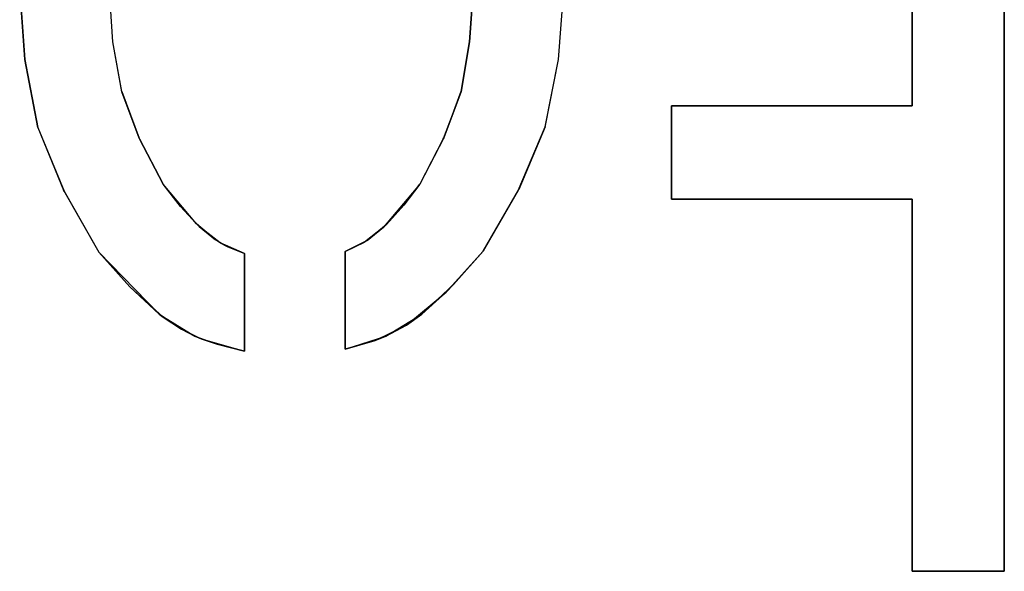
# Model space of a CAD drawing. Header units: inches. Extents: x 106 to 215, y -158 to -59.
# Tile 61 of 73: x 180.14 to 189.91, y -105.76 to -100.29. Entities that reach past the tile are written whole.
import ezdxf

# ---------------------------------------------------------------- set-up
doc = ezdxf.new("R2010")
doc.units = ezdxf.units.IN
doc.header["$MEASUREMENT"] = 0
doc.layers.add('_U+B808_U+C774_U+C5B4 1', color=7, linetype='Continuous')

# ---------------------------------------------------------------- blocks, each defined once
blk = doc.blocks.new('block 1004')
at = {"layer": '_U+B808_U+C774_U+C5B4 1', "color": 250, "lineweight": 25, "true_color": 0x333333}
for points in [[(186.6049, -101.1407), (186.6049, -102.0665)], [(186.6049, -101.1407), (186.6049, -101.1407)], [(186.6049, -102.0665), (186.6049, -101.1407)], [(186.6049, -101.1407), (186.6049, -101.1407)]]:
    blk.add_lwpolyline(points, dxfattribs=at)
blk = doc.blocks.new('block 1005')
at = {"layer": '_U+B808_U+C774_U+C5B4 1', "color": 250, "lineweight": 25, "true_color": 0x333333}
for points in [[(186.6049, -101.1407), (186.6049, -102.0665)], [(186.6049, -101.1407), (186.6049, -102.0665)], [(186.6049, -102.0665), (186.6049, -102.0665)], [(186.6049, -102.0665), (186.6049, -102.0665)]]:
    blk.add_lwpolyline(points, dxfattribs=at)
blk = doc.blocks.new('block 1006')
at = {"layer": '_U+B808_U+C774_U+C5B4 1', "color": 250, "lineweight": 25, "true_color": 0x333333}
for points in [[(186.6049, -102.0665), (188.9956, -102.0665)], [(186.6049, -102.0665), (186.6049, -102.0665)], [(188.9956, -102.0665), (186.6049, -102.0665)], [(186.6049, -102.0665), (186.6049, -102.0665)]]:
    blk.add_lwpolyline(points, dxfattribs=at)
blk = doc.blocks.new('block 1007')
at = {"layer": '_U+B808_U+C774_U+C5B4 1', "color": 250, "lineweight": 25, "true_color": 0x333333}
for points in [[(186.6049, -102.0665), (188.9956, -102.0665)], [(186.6049, -102.0665), (188.9956, -102.0665)], [(188.9956, -102.0665), (188.9956, -102.0665)], [(188.9956, -102.0665), (188.9956, -102.0665)]]:
    blk.add_lwpolyline(points, dxfattribs=at)
blk = doc.blocks.new('block 1008')
at = {"layer": '_U+B808_U+C774_U+C5B4 1', "color": 250, "lineweight": 25, "true_color": 0x333333}
for points in [[(188.9956, -102.0665), (188.9956, -105.7579)], [(188.9956, -102.0665), (188.9956, -102.0665)], [(188.9956, -105.7579), (188.9956, -102.0665)], [(188.9956, -102.0665), (188.9956, -102.0665)]]:
    blk.add_lwpolyline(points, dxfattribs=at)
blk = doc.blocks.new('block 1009')
at = {"layer": '_U+B808_U+C774_U+C5B4 1', "color": 250, "lineweight": 25, "true_color": 0x333333}
for points in [[(188.9956, -102.0665), (188.9956, -105.7579)], [(188.9956, -102.0665), (188.9956, -105.7579)], [(188.9956, -105.7579), (188.9956, -105.7579)], [(188.9956, -105.7579), (188.9956, -105.7579)]]:
    blk.add_lwpolyline(points, dxfattribs=at)
blk = doc.blocks.new('block 1010')
at = {"layer": '_U+B808_U+C774_U+C5B4 1', "color": 250, "lineweight": 25, "true_color": 0x333333}
for points in [[(188.9956, -105.7579), (189.9096, -105.7579)], [(188.9956, -105.7579), (188.9956, -105.7579)], [(189.9096, -105.7579), (188.9956, -105.7579)], [(188.9956, -105.7579), (188.9956, -105.7579)]]:
    blk.add_lwpolyline(points, dxfattribs=at)
blk = doc.blocks.new('block 1011')
at = {"layer": '_U+B808_U+C774_U+C5B4 1', "color": 250, "lineweight": 25, "true_color": 0x333333}
for points in [[(188.9956, -105.7579), (189.9096, -105.7579)], [(188.9956, -105.7579), (189.9096, -105.7579)], [(189.9096, -105.7579), (189.9096, -105.7579)], [(189.9096, -105.7579), (189.9096, -105.7579)]]:
    blk.add_lwpolyline(points, dxfattribs=at)
blk = doc.blocks.new('block 1012')
at = {"layer": '_U+B808_U+C774_U+C5B4 1', "color": 250, "lineweight": 25, "true_color": 0x333333}
for points in [[(189.9096, -105.7579), (189.9096, -94.8184)], [(189.9096, -94.8184), (189.9096, -105.7579)], [(189.9096, -105.7579), (189.9096, -105.7579)], [(189.9096, -105.7579), (189.9096, -105.7579)]]:
    blk.add_lwpolyline(points, dxfattribs=at)
blk = doc.blocks.new('block 1013')
at = {"layer": '_U+B808_U+C774_U+C5B4 1', "color": 250, "lineweight": 25, "true_color": 0x333333}
for points in [[(189.9096, -105.7579), (189.9096, -94.8184)], [(189.9096, -105.7579), (189.9096, -94.8184)], [(189.9096, -94.8184), (189.9096, -94.8184)], [(189.9096, -94.8184), (189.9096, -94.8184)]]:
    blk.add_lwpolyline(points, dxfattribs=at)
blk = doc.blocks.new('block 1187')
at = {"layer": '_U+B808_U+C774_U+C5B4 1', "color": 250, "lineweight": 25, "true_color": 0x333333}
for points in [[(183.3662, -103.5562), (183.6658, -103.4689)], [(183.6658, -103.4689), (183.3662, -103.5562)], [(183.3662, -103.5562), (183.3662, -103.5562)], [(183.3662, -103.5562), (183.3662, -103.5562)]]:
    blk.add_lwpolyline(points, dxfattribs=at)
blk = doc.blocks.new('block 1188')
at = {"layer": '_U+B808_U+C774_U+C5B4 1', "color": 250, "lineweight": 25, "true_color": 0x333333}
for points in [[(183.3662, -103.5562), (183.7705, -103.4265)], [(183.3662, -103.5562), (183.6658, -103.4689)], [(183.6658, -103.4689), (183.7705, -103.4265)], [(183.7705, -103.4265), (183.7705, -103.4265)]]:
    blk.add_lwpolyline(points, dxfattribs=at)
blk = doc.blocks.new('block 1189')
at = {"layer": '_U+B808_U+C774_U+C5B4 1', "color": 250, "lineweight": 25, "true_color": 0x333333}
for points in [[(183.6658, -103.4689), (183.9763, -103.3157)], [(183.7705, -103.4265), (183.9763, -103.3157)], [(183.9763, -103.3157), (183.9763, -103.3157)], [(183.7705, -103.4265), (183.6658, -103.4689)]]:
    blk.add_lwpolyline(points, dxfattribs=at)
blk = doc.blocks.new('block 1190')
at = {"layer": '_U+B808_U+C774_U+C5B4 1', "color": 250, "lineweight": 25, "true_color": 0x333333}
for points in [[(183.7705, -103.4265), (184.1266, -103.2083)], [(183.9763, -103.3157), (184.1266, -103.2083)], [(184.1266, -103.2083), (184.1266, -103.2083)], [(183.7705, -103.4265), (183.9763, -103.3157)]]:
    blk.add_lwpolyline(points, dxfattribs=at)
blk = doc.blocks.new('block 1191')
at = {"layer": '_U+B808_U+C774_U+C5B4 1', "color": 250, "lineweight": 25, "true_color": 0x333333}
for points in [[(183.9763, -103.3157), (184.3682, -102.9901)], [(184.1266, -103.2083), (184.3682, -102.9901)], [(184.3682, -102.9901), (184.3682, -102.9901)], [(184.1266, -103.2083), (183.9763, -103.3157)]]:
    blk.add_lwpolyline(points, dxfattribs=at)
blk = doc.blocks.new('block 1192')
at = {"layer": '_U+B808_U+C774_U+C5B4 1', "color": 250, "lineweight": 25, "true_color": 0x333333}
for points in [[(184.1266, -103.2083), (184.4416, -102.9142)], [(184.3682, -102.9901), (184.4416, -102.9142)], [(184.4416, -102.9142), (184.4416, -102.9142)], [(184.1266, -103.2083), (184.3682, -102.9901)]]:
    blk.add_lwpolyline(points, dxfattribs=at)
blk = doc.blocks.new('block 1193')
at = {"layer": '_U+B808_U+C774_U+C5B4 1', "color": 250, "lineweight": 25, "true_color": 0x333333}
for points in [[(184.3682, -102.9901), (184.7358, -102.5821)], [(184.4416, -102.9142), (184.7358, -102.5821)], [(184.7358, -102.5821), (184.7358, -102.5821)], [(184.4416, -102.9142), (184.3682, -102.9901)]]:
    blk.add_lwpolyline(points, dxfattribs=at)
blk = doc.blocks.new('block 1194')
at = {"layer": '_U+B808_U+C774_U+C5B4 1', "color": 250, "lineweight": 25, "true_color": 0x333333}
for points in [[(184.4416, -102.9142), (184.7358, -102.5821)], [(184.4416, -102.9142), (184.7358, -102.5821)], [(184.7358, -102.5821), (184.7358, -102.5821)], [(184.7358, -102.5821), (184.7358, -102.5821)]]:
    blk.add_lwpolyline(points, dxfattribs=at)
blk = doc.blocks.new('block 1195')
at = {"layer": '_U+B808_U+C774_U+C5B4 1', "color": 250, "lineweight": 25, "true_color": 0x333333}
for points in [[(184.7358, -102.5821), (185.0856, -101.9802)], [(184.7358, -102.5821), (185.0856, -101.9802)], [(185.0856, -101.9802), (185.0856, -101.9802)], [(184.7358, -102.5821), (184.7358, -102.5821)]]:
    blk.add_lwpolyline(points, dxfattribs=at)
blk = doc.blocks.new('block 1196')
at = {"layer": '_U+B808_U+C774_U+C5B4 1', "color": 250, "lineweight": 25, "true_color": 0x333333}
for points in [[(184.7358, -102.5821), (185.0904, -101.9725)], [(185.0856, -101.9802), (184.7358, -102.5821)], [(185.0856, -101.9802), (185.0904, -101.9725)], [(185.0904, -101.9725), (185.0904, -101.9725)]]:
    blk.add_lwpolyline(points, dxfattribs=at)
blk = doc.blocks.new('block 1197')
at = {"layer": '_U+B808_U+C774_U+C5B4 1', "color": 250, "lineweight": 25, "true_color": 0x333333}
for points in [[(185.0856, -101.9802), (185.3519, -101.352)], [(185.0904, -101.9725), (185.3519, -101.352)], [(185.3519, -101.352), (185.3519, -101.352)], [(185.0856, -101.9802), (185.0904, -101.9725)]]:
    blk.add_lwpolyline(points, dxfattribs=at)
blk = doc.blocks.new('block 1198')
at = {"layer": '_U+B808_U+C774_U+C5B4 1', "color": 250, "lineweight": 25, "true_color": 0x333333}
for points in [[(185.3519, -101.352), (185.0904, -101.9725)], [(185.0904, -101.9725), (185.3515, -101.3535)], [(185.3519, -101.352), (185.3515, -101.3535)], [(185.3515, -101.3535), (185.3515, -101.3535)]]:
    blk.add_lwpolyline(points, dxfattribs=at)
blk = doc.blocks.new('block 1199')
at = {"layer": '_U+B808_U+C774_U+C5B4 1', "color": 250, "lineweight": 25, "true_color": 0x333333}
for points in [[(185.3515, -101.3535), (185.4841, -100.6823)], [(185.3519, -101.352), (185.4841, -100.6823)], [(185.4841, -100.6823), (185.4841, -100.6823)], [(185.3519, -101.352), (185.3515, -101.3535)]]:
    blk.add_lwpolyline(points, dxfattribs=at)
blk = doc.blocks.new('block 1200')
at = {"layer": '_U+B808_U+C774_U+C5B4 1', "color": 250, "lineweight": 25, "true_color": 0x333333}
for points in [[(185.3519, -101.352), (185.4842, -100.6815)], [(185.3519, -101.352), (185.4841, -100.6823)], [(185.4841, -100.6823), (185.4842, -100.6815)], [(185.4842, -100.6815), (185.4842, -100.6815)]]:
    blk.add_lwpolyline(points, dxfattribs=at)
blk = doc.blocks.new('block 1201')
at = {"layer": '_U+B808_U+C774_U+C5B4 1', "color": 250, "lineweight": 25, "true_color": 0x333333}
for points in [[(185.4841, -100.6823), (185.5385, -99.9864)], [(185.4842, -100.6815), (185.5385, -99.9864)], [(185.5385, -99.9864), (185.5385, -99.9864)], [(185.4842, -100.6815), (185.4841, -100.6823)]]:
    blk.add_lwpolyline(points, dxfattribs=at)
blk = doc.blocks.new('block 1202')
at = {"layer": '_U+B808_U+C774_U+C5B4 1', "color": 250, "lineweight": 25, "true_color": 0x333333}
for points in [[(185.4842, -100.6815), (185.5385, -99.9864)], [(185.4842, -100.6815), (185.5385, -99.9864)], [(185.5385, -99.9864), (185.5385, -99.9864)], [(185.5385, -99.9864), (185.5385, -99.9864)]]:
    blk.add_lwpolyline(points, dxfattribs=at)
blk = doc.blocks.new('block 1237')
at = {"layer": '_U+B808_U+C774_U+C5B4 1', "color": 250, "lineweight": 25, "true_color": 0x333333}
for points in [[(180.1362, -99.9864), (180.1362, -99.9864)], [(180.1362, -99.9864), (180.1875, -100.683)], [(180.1362, -99.9864), (180.1875, -100.683)], [(180.1875, -100.683), (180.1875, -100.683)]]:
    blk.add_lwpolyline(points, dxfattribs=at)
blk = doc.blocks.new('block 1238')
at = {"layer": '_U+B808_U+C774_U+C5B4 1', "color": 250, "lineweight": 25, "true_color": 0x333333}
for points in [[(180.1875, -100.683), (180.1362, -99.9864)], [(180.1362, -99.9864), (180.1876, -100.6842)], [(180.1875, -100.683), (180.1876, -100.6842)], [(180.1876, -100.6842), (180.1876, -100.6842)]]:
    blk.add_lwpolyline(points, dxfattribs=at)
blk = doc.blocks.new('block 1239')
at = {"layer": '_U+B808_U+C774_U+C5B4 1', "color": 250, "lineweight": 25, "true_color": 0x333333}
for points in [[(180.1875, -100.683), (180.1876, -100.6842)], [(180.1875, -100.683), (180.3155, -101.356)], [(180.1876, -100.6842), (180.3155, -101.356)], [(180.3155, -101.356), (180.3155, -101.356)]]:
    blk.add_lwpolyline(points, dxfattribs=at)
blk = doc.blocks.new('block 1240')
at = {"layer": '_U+B808_U+C774_U+C5B4 1', "color": 250, "lineweight": 25, "true_color": 0x333333}
for points in [[(180.3155, -101.356), (180.1876, -100.6842)], [(180.1876, -100.6842), (180.3161, -101.3582)], [(180.3155, -101.356), (180.3161, -101.3582)], [(180.3161, -101.3582), (180.3161, -101.3582)]]:
    blk.add_lwpolyline(points, dxfattribs=at)
blk = doc.blocks.new('block 1241')
at = {"layer": '_U+B808_U+C774_U+C5B4 1', "color": 250, "lineweight": 25, "true_color": 0x333333}
for points in [[(180.3155, -101.356), (180.3161, -101.3582)], [(180.3155, -101.356), (180.5712, -101.9789)], [(180.3161, -101.3582), (180.5712, -101.9789)], [(180.5712, -101.9789), (180.5712, -101.9789)]]:
    blk.add_lwpolyline(points, dxfattribs=at)
blk = doc.blocks.new('block 1242')
at = {"layer": '_U+B808_U+C774_U+C5B4 1', "color": 250, "lineweight": 25, "true_color": 0x333333}
for points in [[(180.3155, -101.356), (180.5712, -101.9789)], [(180.3155, -101.356), (180.5766, -101.9878)], [(180.5712, -101.9789), (180.5766, -101.9878)], [(180.5766, -101.9878), (180.5766, -101.9878)]]:
    blk.add_lwpolyline(points, dxfattribs=at)
blk = doc.blocks.new('block 1243')
at = {"layer": '_U+B808_U+C774_U+C5B4 1', "color": 250, "lineweight": 25, "true_color": 0x333333}
for points in [[(180.5766, -101.9878), (180.5712, -101.9789)], [(180.5712, -101.9789), (180.9213, -102.5938)], [(180.5766, -101.9878), (180.9213, -102.5938)], [(180.9213, -102.5938), (180.9213, -102.5938)]]:
    blk.add_lwpolyline(points, dxfattribs=at)
blk = doc.blocks.new('block 1244')
at = {"layer": '_U+B808_U+C774_U+C5B4 1', "color": 250, "lineweight": 25, "true_color": 0x333333}
for points in [[(180.5766, -101.9878), (180.9213, -102.5938)], [(180.5766, -101.9878), (180.9213, -102.5938)], [(180.9213, -102.5938), (180.9213, -102.5938)], [(180.9213, -102.5938), (180.9213, -102.5938)]]:
    blk.add_lwpolyline(points, dxfattribs=at)
blk = doc.blocks.new('block 1245')
at = {"layer": '_U+B808_U+C774_U+C5B4 1', "color": 250, "lineweight": 25, "true_color": 0x333333}
for points in [[(180.9213, -102.5938), (180.9213, -102.5938)], [(180.9213, -102.5938), (181.2298, -102.9372)], [(180.9213, -102.5938), (181.2298, -102.9372)], [(181.2298, -102.9372), (181.2298, -102.9372)]]:
    blk.add_lwpolyline(points, dxfattribs=at)
blk = doc.blocks.new('block 1246')
at = {"layer": '_U+B808_U+C774_U+C5B4 1', "color": 250, "lineweight": 25, "true_color": 0x333333}
for points in [[(181.2298, -102.9372), (180.9213, -102.5938)], [(180.9213, -102.5938), (181.5218, -103.2068)], [(181.2298, -102.9372), (181.5218, -103.2068)], [(181.5218, -103.2068), (181.5218, -103.2068)]]:
    blk.add_lwpolyline(points, dxfattribs=at)
blk = doc.blocks.new('block 1247')
at = {"layer": '_U+B808_U+C774_U+C5B4 1', "color": 250, "lineweight": 25, "true_color": 0x333333}
for points in [[(181.2298, -102.9372), (181.5218, -103.2068)], [(181.2298, -102.9372), (181.5614, -103.2373)], [(181.5218, -103.2068), (181.5614, -103.2373)], [(181.5614, -103.2373), (181.5614, -103.2373)]]:
    blk.add_lwpolyline(points, dxfattribs=at)
blk = doc.blocks.new('block 1248')
at = {"layer": '_U+B808_U+C774_U+C5B4 1', "color": 250, "lineweight": 25, "true_color": 0x333333}
for points in [[(181.5614, -103.2373), (181.5218, -103.2068)], [(181.5218, -103.2068), (181.7431, -103.3576)], [(181.5614, -103.2373), (181.7431, -103.3576)], [(181.7431, -103.3576), (181.7431, -103.3576)]]:
    blk.add_lwpolyline(points, dxfattribs=at)
blk = doc.blocks.new('block 1249')
at = {"layer": '_U+B808_U+C774_U+C5B4 1', "color": 250, "lineweight": 25, "true_color": 0x333333}
for points in [[(181.7431, -103.3576), (181.5218, -103.2068)], [(181.5218, -103.2068), (181.8758, -103.425)], [(181.7431, -103.3576), (181.8758, -103.425)], [(181.8758, -103.425), (181.8758, -103.425)]]:
    blk.add_lwpolyline(points, dxfattribs=at)
blk = doc.blocks.new('block 1250')
at = {"layer": '_U+B808_U+C774_U+C5B4 1', "color": 250, "lineweight": 25, "true_color": 0x333333}
for points in [[(181.7431, -103.3576), (181.8758, -103.425)], [(181.7431, -103.3576), (181.939, -103.4516)], [(181.8758, -103.425), (181.939, -103.4516)], [(181.939, -103.4516), (181.939, -103.4516)]]:
    blk.add_lwpolyline(points, dxfattribs=at)
blk = doc.blocks.new('block 1251')
at = {"layer": '_U+B808_U+C774_U+C5B4 1', "color": 250, "lineweight": 25, "true_color": 0x333333}
for points in [[(181.939, -103.4516), (181.8758, -103.425)], [(181.8758, -103.425), (182.0952, -103.5064)], [(181.939, -103.4516), (182.0952, -103.5064)], [(182.0952, -103.5064), (182.0952, -103.5064)]]:
    blk.add_lwpolyline(points, dxfattribs=at)
blk = doc.blocks.new('block 1252')
at = {"layer": '_U+B808_U+C774_U+C5B4 1', "color": 250, "lineweight": 25, "true_color": 0x333333}
for points in [[(181.939, -103.4516), (182.0952, -103.5064)], [(181.939, -103.4516), (182.3662, -103.5734)], [(182.0952, -103.5064), (182.3662, -103.5734)], [(182.3662, -103.5734), (182.3662, -103.5734)]]:
    blk.add_lwpolyline(points, dxfattribs=at)
blk = doc.blocks.new('block 1253')
at = {"layer": '_U+B808_U+C774_U+C5B4 1', "color": 250, "lineweight": 25, "true_color": 0x333333}
for points in [[(182.3662, -103.5734), (182.0952, -103.5064)], [(182.0952, -103.5064), (182.3662, -103.5734)], [(182.3662, -103.5734), (182.3662, -103.5734)], [(182.3662, -103.5734), (182.3662, -103.5734)]]:
    blk.add_lwpolyline(points, dxfattribs=at)
blk = doc.blocks.new('block 1254')
at = {"layer": '_U+B808_U+C774_U+C5B4 1', "color": 250, "lineweight": 25, "true_color": 0x333333}
for points in [[(182.3662, -103.5734), (182.3662, -102.6069)], [(182.3662, -102.6069), (182.3662, -103.5734)], [(182.3662, -103.5734), (182.3662, -103.5734)], [(182.3662, -103.5734), (182.3662, -103.5734)]]:
    blk.add_lwpolyline(points, dxfattribs=at)
blk = doc.blocks.new('block 1255')
at = {"layer": '_U+B808_U+C774_U+C5B4 1', "color": 250, "lineweight": 25, "true_color": 0x333333}
for points in [[(182.3662, -103.5734), (182.3662, -102.6069)], [(182.3662, -103.5734), (182.3662, -102.6069)], [(182.3662, -102.6069), (182.3662, -102.6069)], [(182.3662, -102.6069), (182.3662, -102.6069)]]:
    blk.add_lwpolyline(points, dxfattribs=at)
blk = doc.blocks.new('block 2035')
at = {"layer": '_U+B808_U+C774_U+C5B4 1', "color": 250, "lineweight": 25, "true_color": 0x333333}
for points in [[(188.9956, -99.4356), (188.9956, -101.1407)], [(188.9956, -99.4356), (188.9956, -99.4356)], [(188.9956, -101.1407), (188.9956, -99.4356)], [(188.9956, -99.4356), (188.9956, -99.4356)]]:
    blk.add_lwpolyline(points, dxfattribs=at)
blk = doc.blocks.new('block 2036')
at = {"layer": '_U+B808_U+C774_U+C5B4 1', "color": 250, "lineweight": 25, "true_color": 0x333333}
for points in [[(188.9956, -99.4356), (188.9956, -101.1407)], [(188.9956, -99.4356), (188.9956, -101.1407)], [(188.9956, -101.1407), (188.9956, -101.1407)], [(188.9956, -101.1407), (188.9956, -101.1407)]]:
    blk.add_lwpolyline(points, dxfattribs=at)
blk = doc.blocks.new('block 2037')
at = {"layer": '_U+B808_U+C774_U+C5B4 1', "color": 250, "lineweight": 25, "true_color": 0x333333}
for points in [[(188.9956, -101.1407), (186.6049, -101.1407)], [(186.6049, -101.1407), (188.9956, -101.1407)], [(188.9956, -101.1407), (188.9956, -101.1407)], [(188.9956, -101.1407), (188.9956, -101.1407)]]:
    blk.add_lwpolyline(points, dxfattribs=at)
blk = doc.blocks.new('block 2038')
at = {"layer": '_U+B808_U+C774_U+C5B4 1', "color": 250, "lineweight": 25, "true_color": 0x333333}
for points in [[(188.9956, -101.1407), (186.6049, -101.1407)], [(188.9956, -101.1407), (186.6049, -101.1407)], [(186.6049, -101.1407), (186.6049, -101.1407)], [(186.6049, -101.1407), (186.6049, -101.1407)]]:
    blk.add_lwpolyline(points, dxfattribs=at)
blk = doc.blocks.new('block 2449')
at = {"layer": '_U+B808_U+C774_U+C5B4 1', "color": 250, "lineweight": 25, "true_color": 0x333333}
for points in [[(183.3662, -102.5877), (183.3662, -103.5562)], [(183.3662, -102.5877), (183.3662, -102.5877)], [(183.3662, -103.5562), (183.3662, -102.5877)], [(183.3662, -102.5877), (183.3662, -102.5877)]]:
    blk.add_lwpolyline(points, dxfattribs=at)
blk = doc.blocks.new('block 2450')
at = {"layer": '_U+B808_U+C774_U+C5B4 1', "color": 250, "lineweight": 25, "true_color": 0x333333}
for points in [[(183.3662, -102.5877), (183.3662, -103.5562)], [(183.3662, -102.5877), (183.3662, -103.5562)], [(183.3662, -103.5562), (183.3662, -103.5562)], [(183.3662, -103.5562), (183.3662, -103.5562)]]:
    blk.add_lwpolyline(points, dxfattribs=at)
blk = doc.blocks.new('block 2453')
at = {"layer": '_U+B808_U+C774_U+C5B4 1', "color": 250, "lineweight": 25, "true_color": 0x333333}
for points in [[(184.6362, -99.9981), (184.6023, -100.5062)], [(184.6362, -99.9981), (184.6023, -100.5062)], [(184.6362, -99.9981), (184.6362, -99.9981)], [(184.6023, -100.5062), (184.6023, -100.5062)]]:
    blk.add_lwpolyline(points, dxfattribs=at)
blk = doc.blocks.new('block 2454')
at = {"layer": '_U+B808_U+C774_U+C5B4 1', "color": 250, "lineweight": 25, "true_color": 0x333333}
for points in [[(184.6362, -99.9981), (184.6022, -100.5072)], [(184.6023, -100.5062), (184.6362, -99.9981)], [(184.6023, -100.5062), (184.6022, -100.5072)], [(184.6022, -100.5072), (184.6022, -100.5072)]]:
    blk.add_lwpolyline(points, dxfattribs=at)
blk = doc.blocks.new('block 2455')
at = {"layer": '_U+B808_U+C774_U+C5B4 1', "color": 250, "lineweight": 25, "true_color": 0x333333}
for points in [[(184.6023, -100.5062), (184.5167, -100.9997)], [(184.6022, -100.5072), (184.5167, -100.9997)], [(184.6023, -100.5062), (184.6022, -100.5072)], [(184.5167, -100.9997), (184.5167, -100.9997)]]:
    blk.add_lwpolyline(points, dxfattribs=at)
blk = doc.blocks.new('block 2456')
at = {"layer": '_U+B808_U+C774_U+C5B4 1', "color": 250, "lineweight": 25, "true_color": 0x333333}
for points in [[(184.6022, -100.5072), (184.5162, -101.0016)], [(184.5167, -100.9997), (184.6022, -100.5072)], [(184.5167, -100.9997), (184.5162, -101.0016)], [(184.5162, -101.0016), (184.5162, -101.0016)]]:
    blk.add_lwpolyline(points, dxfattribs=at)
blk = doc.blocks.new('block 2457')
at = {"layer": '_U+B808_U+C774_U+C5B4 1', "color": 250, "lineweight": 25, "true_color": 0x333333}
for points in [[(184.5167, -100.9997), (184.3449, -101.4609)], [(184.5162, -101.0016), (184.3449, -101.4609)], [(184.5167, -100.9997), (184.5162, -101.0016)], [(184.3449, -101.4609), (184.3449, -101.4609)]]:
    blk.add_lwpolyline(points, dxfattribs=at)
blk = doc.blocks.new('block 2458')
at = {"layer": '_U+B808_U+C774_U+C5B4 1', "color": 250, "lineweight": 25, "true_color": 0x333333}
for points in [[(184.5167, -100.9997), (184.3411, -101.4678)], [(184.5167, -100.9997), (184.3449, -101.4609)], [(184.3449, -101.4609), (184.3411, -101.4678)], [(184.3411, -101.4678), (184.3411, -101.4678)]]:
    blk.add_lwpolyline(points, dxfattribs=at)
blk = doc.blocks.new('block 2459')
at = {"layer": '_U+B808_U+C774_U+C5B4 1', "color": 250, "lineweight": 25, "true_color": 0x333333}
for points in [[(184.3449, -101.4609), (184.1088, -101.92)], [(184.3411, -101.4678), (184.1088, -101.92)], [(184.3411, -101.4678), (184.3449, -101.4609)], [(184.1088, -101.92), (184.1088, -101.92)]]:
    blk.add_lwpolyline(points, dxfattribs=at)
blk = doc.blocks.new('block 2460')
at = {"layer": '_U+B808_U+C774_U+C5B4 1', "color": 250, "lineweight": 25, "true_color": 0x333333}
for points in [[(184.3411, -101.4678), (184.1088, -101.92)], [(184.3411, -101.4678), (184.1088, -101.92)], [(184.1088, -101.92), (184.1088, -101.92)], [(184.1088, -101.92), (184.1088, -101.92)]]:
    blk.add_lwpolyline(points, dxfattribs=at)
blk = doc.blocks.new('block 2484')
at = {"layer": '_U+B808_U+C774_U+C5B4 1', "color": 250, "lineweight": 25, "true_color": 0x333333}
for points in [[(181.56, -101.92), (181.326, -101.4682)], [(181.56, -101.92), (181.326, -101.4682)], [(181.326, -101.4682), (181.326, -101.4682)], [(181.56, -101.92), (181.56, -101.92)]]:
    blk.add_lwpolyline(points, dxfattribs=at)
blk = doc.blocks.new('block 2485')
at = {"layer": '_U+B808_U+C774_U+C5B4 1', "color": 250, "lineweight": 25, "true_color": 0x333333}
for points in [[(181.326, -101.4682), (181.3223, -101.4616)], [(181.56, -101.92), (181.3223, -101.4616)], [(181.3223, -101.4616), (181.3223, -101.4616)], [(181.326, -101.4682), (181.56, -101.92)]]:
    blk.add_lwpolyline(points, dxfattribs=at)
blk = doc.blocks.new('block 2486')
at = {"layer": '_U+B808_U+C774_U+C5B4 1', "color": 250, "lineweight": 25, "true_color": 0x333333}
for points in [[(181.326, -101.4682), (181.1486, -101.0002)], [(181.3223, -101.4616), (181.1486, -101.0002)], [(181.1486, -101.0002), (181.1486, -101.0002)], [(181.326, -101.4682), (181.3223, -101.4616)]]:
    blk.add_lwpolyline(points, dxfattribs=at)
blk = doc.blocks.new('block 2487')
at = {"layer": '_U+B808_U+C774_U+C5B4 1', "color": 250, "lineweight": 25, "true_color": 0x333333}
for points in [[(181.1486, -101.0002), (181.3223, -101.4616)], [(181.1486, -101.0002), (181.1491, -101.0018)], [(181.3223, -101.4616), (181.1491, -101.0018)], [(181.1491, -101.0018), (181.1491, -101.0018)]]:
    blk.add_lwpolyline(points, dxfattribs=at)
blk = doc.blocks.new('block 2488')
at = {"layer": '_U+B808_U+C774_U+C5B4 1', "color": 250, "lineweight": 25, "true_color": 0x333333}
for points in [[(181.1486, -101.0002), (181.0618, -100.5074)], [(181.1491, -101.0018), (181.0618, -100.5074)], [(181.0618, -100.5074), (181.0618, -100.5074)], [(181.1486, -101.0002), (181.1491, -101.0018)]]:
    blk.add_lwpolyline(points, dxfattribs=at)
blk = doc.blocks.new('block 2489')
at = {"layer": '_U+B808_U+C774_U+C5B4 1', "color": 250, "lineweight": 25, "true_color": 0x333333}
for points in [[(181.1486, -101.0002), (181.0617, -100.5066)], [(181.0618, -100.5074), (181.0617, -100.5066)], [(181.0617, -100.5066), (181.0617, -100.5066)], [(181.1486, -101.0002), (181.0618, -100.5074)]]:
    blk.add_lwpolyline(points, dxfattribs=at)
blk = doc.blocks.new('block 2490')
at = {"layer": '_U+B808_U+C774_U+C5B4 1', "color": 250, "lineweight": 25, "true_color": 0x333333}
for points in [[(181.0617, -100.5066), (181.0268, -99.9981)], [(181.0618, -100.5074), (181.0268, -99.9981)], [(181.0268, -99.9981), (181.0268, -99.9981)], [(181.0617, -100.5066), (181.0618, -100.5074)]]:
    blk.add_lwpolyline(points, dxfattribs=at)
blk = doc.blocks.new('block 2491')
at = {"layer": '_U+B808_U+C774_U+C5B4 1', "color": 250, "lineweight": 25, "true_color": 0x333333}
for points in [[(181.0617, -100.5066), (181.0268, -99.9981)], [(181.0617, -100.5066), (181.0268, -99.9981)], [(181.0268, -99.9981), (181.0268, -99.9981)], [(181.0268, -99.9981), (181.0268, -99.9981)]]:
    blk.add_lwpolyline(points, dxfattribs=at)
blk = doc.blocks.new('block 2500')
at = {"layer": '_U+B808_U+C774_U+C5B4 1', "color": 250, "lineweight": 25, "true_color": 0x333333}
for points in [[(184.1088, -101.92), (183.9476, -102.1279)], [(184.1088, -101.92), (183.9476, -102.1279)], [(184.1088, -101.92), (184.1088, -101.92)], [(183.9476, -102.1279), (183.9476, -102.1279)]]:
    blk.add_lwpolyline(points, dxfattribs=at)
blk = doc.blocks.new('block 2501')
at = {"layer": '_U+B808_U+C774_U+C5B4 1', "color": 250, "lineweight": 25, "true_color": 0x333333}
for points in [[(184.1088, -101.92), (183.749, -102.3458)], [(183.9476, -102.1279), (184.1088, -101.92)], [(183.9476, -102.1279), (183.749, -102.3458)], [(183.749, -102.3458), (183.749, -102.3458)]]:
    blk.add_lwpolyline(points, dxfattribs=at)
blk = doc.blocks.new('block 2502')
at = {"layer": '_U+B808_U+C774_U+C5B4 1', "color": 250, "lineweight": 25, "true_color": 0x333333}
for points in [[(183.9476, -102.1279), (183.749, -102.3458)], [(183.9476, -102.1279), (183.7765, -102.3192)], [(183.749, -102.3458), (183.7765, -102.3192)], [(183.7765, -102.3192), (183.7765, -102.3192)]]:
    blk.add_lwpolyline(points, dxfattribs=at)
blk = doc.blocks.new('block 2503')
at = {"layer": '_U+B808_U+C774_U+C5B4 1', "color": 250, "lineweight": 25, "true_color": 0x333333}
for points in [[(183.7765, -102.3192), (183.5855, -102.4773)], [(183.7765, -102.3192), (183.749, -102.3458)], [(183.749, -102.3458), (183.5855, -102.4773)], [(183.5855, -102.4773), (183.5855, -102.4773)]]:
    blk.add_lwpolyline(points, dxfattribs=at)
blk = doc.blocks.new('block 2504')
at = {"layer": '_U+B808_U+C774_U+C5B4 1', "color": 250, "lineweight": 25, "true_color": 0x333333}
for points in [[(183.749, -102.3458), (183.5584, -102.4945)], [(183.5855, -102.4773), (183.749, -102.3458)], [(183.5855, -102.4773), (183.5584, -102.4945)], [(183.5584, -102.4945), (183.5584, -102.4945)]]:
    blk.add_lwpolyline(points, dxfattribs=at)
blk = doc.blocks.new('block 2505')
at = {"layer": '_U+B808_U+C774_U+C5B4 1', "color": 250, "lineweight": 25, "true_color": 0x333333}
for points in [[(183.5855, -102.4773), (183.3662, -102.5877)], [(183.5584, -102.4945), (183.3662, -102.5877)], [(183.5855, -102.4773), (183.5584, -102.4945)], [(183.3662, -102.5877), (183.3662, -102.5877)]]:
    blk.add_lwpolyline(points, dxfattribs=at)
blk = doc.blocks.new('block 2506')
at = {"layer": '_U+B808_U+C774_U+C5B4 1', "color": 250, "lineweight": 25, "true_color": 0x333333}
for points in [[(183.3662, -102.5877), (183.5584, -102.4945)], [(183.5584, -102.4945), (183.3662, -102.5877)], [(183.3662, -102.5877), (183.3662, -102.5877)], [(183.3662, -102.5877), (183.3662, -102.5877)]]:
    blk.add_lwpolyline(points, dxfattribs=at)
blk = doc.blocks.new('block 2507')
at = {"layer": '_U+B808_U+C774_U+C5B4 1', "color": 250, "lineweight": 25, "true_color": 0x333333}
for points in [[(182.3662, -102.6069), (182.1949, -102.5377)], [(182.1949, -102.5377), (182.3662, -102.6069)], [(182.3662, -102.6069), (182.3662, -102.6069)], [(182.3662, -102.6069), (182.3662, -102.6069)]]:
    blk.add_lwpolyline(points, dxfattribs=at)
blk = doc.blocks.new('block 2508')
at = {"layer": '_U+B808_U+C774_U+C5B4 1', "color": 250, "lineweight": 25, "true_color": 0x333333}
for points in [[(182.3662, -102.6069), (182.1262, -102.5)], [(182.1949, -102.5377), (182.1262, -102.5)], [(182.1262, -102.5), (182.1262, -102.5)], [(182.3662, -102.6069), (182.1949, -102.5377)]]:
    blk.add_lwpolyline(points, dxfattribs=at)
blk = doc.blocks.new('block 2509')
at = {"layer": '_U+B808_U+C774_U+C5B4 1', "color": 250, "lineweight": 25, "true_color": 0x333333}
for points in [[(182.1262, -102.5), (182.0809, -102.4712)], [(182.1949, -102.5377), (182.0809, -102.4712)], [(182.0809, -102.4712), (182.0809, -102.4712)], [(182.1262, -102.5), (182.1949, -102.5377)]]:
    blk.add_lwpolyline(points, dxfattribs=at)
blk = doc.blocks.new('block 2510')
at = {"layer": '_U+B808_U+C774_U+C5B4 1', "color": 250, "lineweight": 25, "true_color": 0x333333}
for points in [[(182.1262, -102.5), (181.9181, -102.3394)], [(182.0809, -102.4712), (181.9181, -102.3394)], [(181.9181, -102.3394), (181.9181, -102.3394)], [(182.1262, -102.5), (182.0809, -102.4712)]]:
    blk.add_lwpolyline(points, dxfattribs=at)
blk = doc.blocks.new('block 2511')
at = {"layer": '_U+B808_U+C774_U+C5B4 1', "color": 250, "lineweight": 25, "true_color": 0x333333}
for points in [[(181.9181, -102.3394), (181.8904, -102.3127)], [(182.0809, -102.4712), (181.8904, -102.3127)], [(181.8904, -102.3127), (181.8904, -102.3127)], [(181.9181, -102.3394), (182.0809, -102.4712)]]:
    blk.add_lwpolyline(points, dxfattribs=at)
blk = doc.blocks.new('block 2512')
at = {"layer": '_U+B808_U+C774_U+C5B4 1', "color": 250, "lineweight": 25, "true_color": 0x333333}
for points in [[(181.9181, -102.3394), (181.7333, -102.1395)], [(181.8904, -102.3127), (181.7333, -102.1395)], [(181.7333, -102.1395), (181.7333, -102.1395)], [(181.9181, -102.3394), (181.8904, -102.3127)]]:
    blk.add_lwpolyline(points, dxfattribs=at)
blk = doc.blocks.new('block 2513')
at = {"layer": '_U+B808_U+C774_U+C5B4 1', "color": 250, "lineweight": 25, "true_color": 0x333333}
for points in [[(181.7333, -102.1395), (181.56, -101.92)], [(181.8904, -102.3127), (181.56, -101.92)], [(181.56, -101.92), (181.56, -101.92)], [(181.7333, -102.1395), (181.8904, -102.3127)]]:
    blk.add_lwpolyline(points, dxfattribs=at)
blk = doc.blocks.new('block 2514')
at = {"layer": '_U+B808_U+C774_U+C5B4 1', "color": 250, "lineweight": 25, "true_color": 0x333333}
for points in [[(181.7333, -102.1395), (181.56, -101.92)], [(181.7333, -102.1395), (181.56, -101.92)], [(181.56, -101.92), (181.56, -101.92)], [(181.56, -101.92), (181.56, -101.92)]]:
    blk.add_lwpolyline(points, dxfattribs=at)
blk = doc.blocks.new('block 2')
at = {"layer": '_U+B808_U+C774_U+C5B4 1'}
for name in ['block 1012', 'block 1013', 'block 2035', 'block 2036', 'block 1237', 'block 1238', 'block 2490', 'block 2491', 'block 2454', 'block 2453', 'block 1201', 'block 1202', 'block 2489', 'block 2488', 'block 2456', 'block 2455', 'block 1239', 'block 1240', 'block 1199', 'block 1200', 'block 2486', 'block 2487', 'block 2458', 'block 2457', 'block 1004', 'block 1005', 'block 2037', 'block 2038', 'block 1241', 'block 1242', 'block 1197', 'block 1198', 'block 2485', 'block 2484', 'block 2459', 'block 2460', 'block 2513', 'block 2514', 'block 2501', 'block 2500', 'block 1243', 'block 1244', 'block 1196', 'block 1195', 'block 2502', 'block 1006', 'block 1007', 'block 1008', 'block 1009', 'block 2512', 'block 2511', 'block 2503', 'block 2510', 'block 2504', 'block 2509', 'block 2508', 'block 2505', 'block 2506', 'block 1245', 'block 1246', 'block 2507', 'block 1254', 'block 1255', 'block 2449', 'block 2450', 'block 1193', 'block 1194', 'block 1192', 'block 1247', 'block 1191', 'block 1248', 'block 1249', 'block 1190', 'block 1250', 'block 1189', 'block 1251', 'block 1252', 'block 1188', 'block 1187', 'block 1253', 'block 1010', 'block 1011']:
    blk.add_blockref(name, (0, 0), dxfattribs=at)

msp = doc.modelspace()

# ---------------------------------------------------------------- block references
at = {"layer": '_U+B808_U+C774_U+C5B4 1'}
msp.add_blockref('block 2', (0, 0), dxfattribs=at)

doc.saveas('drawing.dxf')
